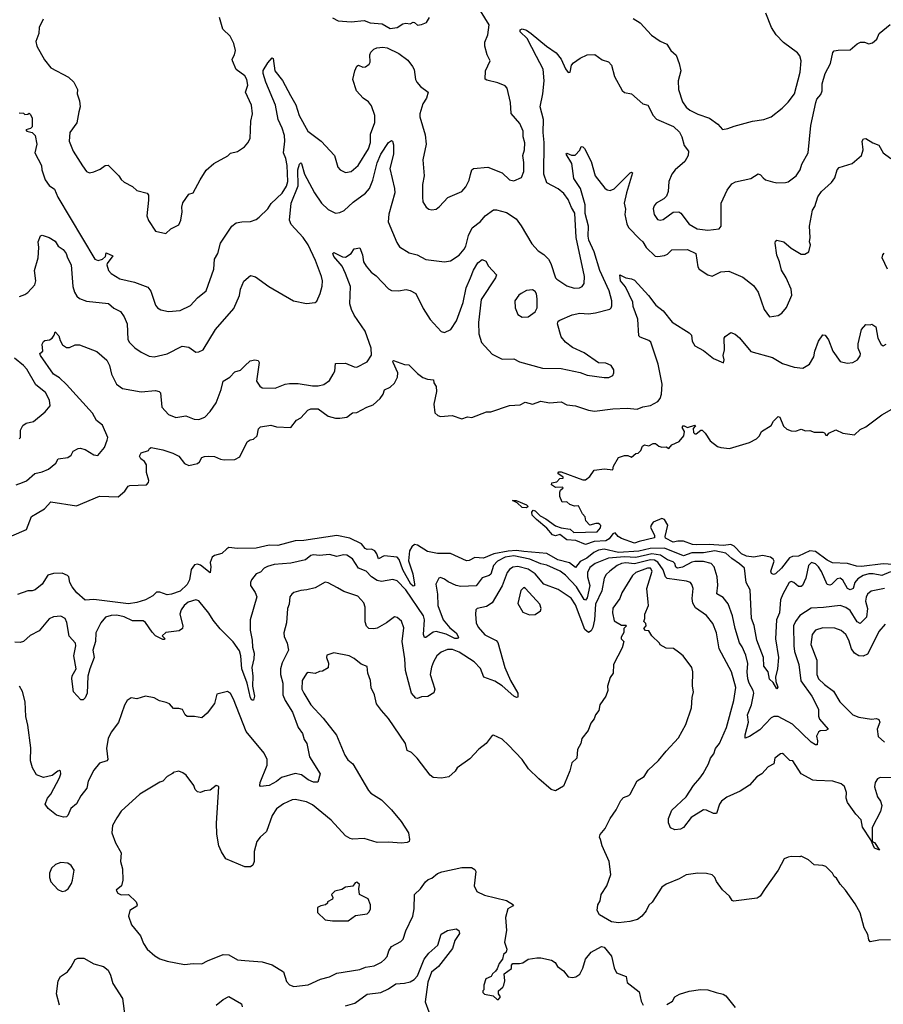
# Model space of a CAD drawing. Extents: x 1603745 to 1745082, y 385868 to 533966.
# Tile 82 of 256: x 1662089 to 1668096, y 399332 to 406180. Entities that reach past the tile are written whole.
import ezdxf

# ---------------------------------------------------------------- set-up
doc = ezdxf.new("R2010")
doc.units = 0

msp = doc.modelspace()

# ---------------------------------------------------------------- linework, layer by layer
at = {"layer": '0CON20XD'}
for points in [[(1662085, 405532.5), (1662115, 405530), (1662125, 405520), (1662147, 405523), (1662155, 405530), (1662165, 405520), (1662175.7, 405495.7), (1662175.5, 405435), (1662165, 405422.5), (1662132.5, 405415), (1662140, 405405), (1662175, 405396.7), (1662197.7, 405375), (1662207.4, 405315), (1662194.2, 405255), (1662240, 405165), (1662242.2, 405135), (1662265.4, 405065.4), (1662295, 405027.5), (1662330.6, 405000.6), (1662354.7, 404945), (1662611.2, 404515), (1662635, 404506.5), (1662665.6, 404514.4), (1662685.9, 404534.1), (1662691.7, 404558.3), (1662736.9, 404536.9), (1662696.7, 404485), (1662695.6, 404475), (1662707.5, 404435), (1662725, 404414), (1662785, 404378.6), (1662886.7, 404355), (1662979.8, 404319.8), (1663001.7, 404291.7), (1663034, 404195), (1663047.3, 404177.3), (1663071.9, 404161.9), (1663125, 404151.4), (1663205, 404157.1), (1663277.9, 404192.1), (1663326, 404245), (1663386, 404295), (1663440, 404445), (1663443.3, 404515), (1663467.1, 404555), (1663486.9, 404625), (1663565.7, 404745), (1663595, 404767.8), (1663634.5, 404774.5), (1663695, 404775.7), (1663735, 404790.8), (1663755, 404805.8), (1663815, 404865.6), (1663837.8, 404902.2), (1663915, 404974.4), (1663945, 405022.2), (1663954.3, 405055), (1663950.5, 405165), (1663940.3, 405215), (1663923.1, 405255), (1663934.2, 405335), (1663931.9, 405375), (1663915.6, 405425), (1663886.4, 405485), (1663867.5, 405585), (1663800.4, 405745), (1663782.6, 405805), (1663783.4, 405826.6), (1663815, 405879.1), (1663845, 405915.6), (1663851.2, 405911.2), (1663864.2, 405825), (1663917.8, 405757.8), (1663973.5, 405653.5), (1664008.8, 405588.8), (1664032.5, 405515), (1664093.6, 405405), (1664185, 405335.6), (1664278.8, 405235), (1664303.1, 405155), (1664318.6, 405135), (1664355, 405118.5), (1664395, 405123.3), (1664443.1, 405165), (1664515, 405281.4), (1664528.5, 405325), (1664529.3, 405385), (1664558.7, 405465), (1664560.4, 405515), (1664535, 405582), (1664515, 405609.2), (1664478.8, 405635), (1664432, 405685), (1664406, 405765), (1664419.2, 405825), (1664435, 405856.2), (1664445, 405864), (1664475, 405850), (1664495, 405852.9), (1664519.5, 405870.5), (1664525.9, 405885), (1664525.4, 405935), (1664531.5, 405955), (1664552.2, 405975), (1664574.3, 405985), (1664615, 405989.8), (1664645.5, 405985.5), (1664726.7, 405945), (1664788.5, 405898.5), (1664822, 405855), (1664832.7, 405832.7), (1664842.9, 405765), (1664852.5, 405745), (1664876, 405715), (1664930, 405675), (1664918.6, 405635), (1664892.9, 405595), (1664872.9, 405525), (1664872.9, 405505), (1664908.3, 405378.3), (1664916.9, 405315), (1664893.1, 405205), (1664902.5, 405095), (1664891.9, 405035), (1664890, 404945), (1664894.2, 404914.2), (1664916.1, 404876.1), (1664935, 404862.5), (1664955, 404857.5), (1664985, 404863.3), (1665009.5, 404880.5), (1665066.8, 404943.2), (1665163.6, 404986.4), (1665191.2, 405018.8), (1665216, 405064), (1665225.5, 405104.5), (1665234.2, 405135), (1665245, 405144.2), (1665345, 405154.4), (1665445, 405114.2), (1665495, 405066), (1665525, 405058.8), (1665578.3, 405081.7), (1665595.5, 405125), (1665596.4, 405186.4), (1665588.9, 405235), (1665600.9, 405275), (1665603.4, 405323.4), (1665591.5, 405365), (1665591.5, 405405), (1665567.3, 405457.3), (1665507, 405527), (1665503.2, 405603.2), (1665478.6, 405705), (1665465, 405720), (1665415, 405741.4), (1665338.6, 405758.6), (1665327.5, 405767.5), (1665329.4, 405825), (1665362, 405895), (1665340, 405935), (1665324.3, 405995.7), (1665324.3, 406025), (1665345.4, 406074.6), (1665354.4, 406145), (1665295, 406242.2)], [(1662252, 406185), (1662225.8, 406125), (1662222, 406085), (1662202.3, 406027.7), (1662207.5, 405995), (1662262, 405902), (1662306.1, 405846.1), (1662429.7, 405779.7), (1662466.7, 405745), (1662492.5, 405695), (1662490, 405665), (1662506.2, 405615), (1662510, 405575), (1662501.7, 405538.3), (1662487.6, 405462.4), (1662438.8, 405395), (1662434.2, 405335.8), (1662462.2, 405265), (1662525, 405163.1), (1662555, 405125.4), (1662575, 405114.7), (1662605, 405121.4), (1662648.8, 405141.2), (1662684.4, 405165.6), (1662705, 405168.7), (1662779.5, 405095), (1662795, 405068), (1662815, 405050), (1662875, 405021.2), (1662905, 404992.9), (1662975, 404973.3), (1662985, 404960), (1662985.8, 404925.8), (1662972.5, 404815), (1662985, 404783.3), (1663035, 404708.8), (1663105, 404692.5), (1663140, 404725), (1663195, 404753.3), (1663211.2, 404785), (1663220, 404845), (1663216.1, 404876.1), (1663224.3, 404905.7), (1663265, 404967.5), (1663296.7, 404975), (1663345, 405067.5)], [(1663345, 405067.5), (1663386.1, 405133.9), (1663439.5, 405180.5), (1663536.1, 405233.9), (1663555, 405252.5), (1663605, 405263.3), (1663653, 405297), (1663676.4, 405323.6), (1663692.5, 405355), (1663698, 405475), (1663707.5, 405525), (1663702, 405585), (1663660, 405675), (1663676.9, 405725), (1663670, 405765), (1663655, 405790), (1663595, 405833.8), (1663570, 405895), (1663568, 405905), (1663584, 405935), (1663589.2, 405965), (1663579.2, 406015), (1663552.5, 406065), (1663501.2, 406115), (1663480, 406195)], [(1664265, 406194.3), (1664305, 406173.1), (1664395, 406165.7), (1664484.4, 406174.4), (1664527.9, 406157.9), (1664610.7, 406150.7), (1664665, 406118.6), (1664715, 406125.7), (1664755, 406150.8), (1664775, 406155.7), (1664805, 406152.5), (1664825, 406162), (1664835, 406160), (1664855, 406141.2), (1664883.9, 406146.1), (1664919.3, 406160.7), (1664940, 406195)], [(1666355, 406188.5), (1666405, 406158.1), (1666482.6, 406072.6), (1666545, 406031.4), (1666590.9, 406010.9), (1666617.5, 405965), (1666654.4, 405934.4), (1666677.1, 405875), (1666686.5, 405825), (1666669.5, 405755), (1666671.8, 405695), (1666699.8, 405609.8), (1666725, 405572.9), (1666750.9, 405550.9), (1666805, 405522.5), (1666886.7, 405495), (1666943.9, 405453.9), (1666977, 405417), (1667015, 405422.5), (1667059.6, 405440.4), (1667185, 405474.5), (1667265, 405485.7), (1667315, 405504.3), (1667392.5, 405565), (1667433.9, 405606.1), (1667477.5, 405665), (1667517.9, 405815), (1667524.6, 405895), (1667515, 405929.2), (1667499.9, 405949.9), (1667402.3, 406022.3), (1667350, 406075), (1667319.2, 406125), (1667279.4, 406225)], [(1665982.5, 404315), (1666001.2, 404325), (1666014.2, 404345), (1666018.5, 404395), (1665958.8, 404665), (1665951.2, 404835), (1665927.1, 404875), (1665905, 404929.4), (1665875, 404970.5), (1665835, 405004.5), (1665755.7, 405045), (1665734.7, 405104.7), (1665737.1, 405325), (1665729.2, 405395), (1665733.4, 405485), (1665708.5, 405575), (1665728.2, 405665), (1665738.2, 405755), (1665730, 405835), (1665683.8, 405925), (1665618.9, 406048.9), (1665571.2, 406095), (1665571.2, 406108.8), (1665583.9, 406116.1), (1665615, 406106.4), (1665647.5, 406085), (1665752.2, 405995), (1665820.3, 405950.3), (1665856, 405905), (1665885, 405837.5), (1665905, 405812.5), (1665917.5, 405815), (1665927.5, 405865), (1665940.7, 405879.3), (1665986.4, 405913.6), (1666035, 405936.7), (1666088.8, 405938.8), (1666140.3, 405900.3), (1666185, 405888), (1666206, 405865), (1666226, 405785), (1666278.8, 405688.8), (1666295, 405673.3), (1666343.6, 405663.6), (1666422.5, 405595), (1666457.5, 405585), (1666495.6, 405515), (1666519.1, 405489.1), (1666637.3, 405437.3), (1666679.1, 405399.1), (1666695, 405366.2), (1666711.8, 405305), (1666740, 405265), (1666737.5, 405235), (1666715.8, 405195), (1666648, 405135), (1666624.3, 405105.7), (1666604, 405055), (1666598.8, 404985), (1666587.3, 404952.7), (1666570, 404935), (1666515.5, 404904.5), (1666501.4, 404885), (1666495.7, 404864.3), (1666501.1, 404825), (1666525, 404790), (1666545, 404785.6), (1666565, 404790), (1666635, 404842.5), (1666673.2, 404843.2), (1666687.1, 404835), (1666745, 404758.5), (1666800.8, 404725), (1666874.5, 404715.5), (1666955, 404726.7), (1666968, 404745), (1666968.1, 404905), (1667010, 404995), (1667042.1, 405037.9), (1667067.3, 405052.7), (1667175, 405076), (1667225, 405108), (1667241.7, 405101.7), (1667260.3, 405080.3), (1667277, 405067), (1667325, 405052), (1667355, 405046.2), (1667415, 405048.8), (1667435, 405053.3), (1667490, 405095), (1667517.1, 405135), (1667530, 405175), (1667573.5, 405255), (1667592.7, 405445), (1667626.2, 405605), (1667633.5, 405626.5), (1667660.2, 405659.8), (1667670.6, 405685), (1667670.6, 405735), (1667692.5, 405805), (1667728, 405875), (1667745, 405952.5), (1667755, 405962.5), (1667782.7, 405967.3), (1667865, 405971.2), (1667915, 406012.5), (1667937, 406023), (1667965, 406023.3), (1667995, 406011.2), (1668020.5, 406019.5), (1668050, 406045), (1668066.1, 406083.9), (1668142.7, 406147.3)], [(1662064, 402944), (1662108.2, 402961.8), (1662137.7, 402972.3), (1662195, 403024.4), (1662245, 403036.2), (1662289.2, 403055), (1662341.2, 403095), (1662357.5, 403125), (1662424.1, 403135.9), (1662447.7, 403152.3), (1662461.7, 403178.3), (1662495, 403198.8), (1662510.7, 403200.7), (1662545, 403191.2), (1662605, 403153.3), (1662631.7, 403148.3), (1662678.8, 403205), (1662698.8, 403255), (1662701.2, 403275), (1662665, 403360), (1662623, 403393), (1662595, 403443.8), (1662415, 403641.8), (1662365, 403688.5), (1662324.2, 403715), (1662232.9, 403845), (1662230.5, 403859.5), (1662250, 403875), (1662246.1, 403923.9), (1662255, 403942.5), (1662265, 403950), (1662295.9, 403954.1), (1662315, 403966.2), (1662330, 403985), (1662335, 404010), (1662361.9, 403981.9), (1662370, 403950), (1662387.9, 403917.9), (1662415, 403899.4), (1662435, 403899.4), (1662475, 403918.1), (1662505, 403918.6), (1662625, 403872), (1662695, 403811.2), (1662713.1, 403775), (1662727.8, 403715), (1662763.6, 403645), (1662805, 403615.6), (1662935, 403591.8), (1663035, 403601.9), (1663060, 403595), (1663068, 403585), (1663078.8, 403485), (1663125, 403434.2), (1663175, 403414.3), (1663245, 403424), (1663301.7, 403401.7), (1663335, 403398.6), (1663378, 403415), (1663415, 403456), (1663455.3, 403514.7), (1663491.6, 403608.4), (1663505.5, 403665), (1663551.4, 403695), (1663585, 403731.2), (1663625, 403743.3), (1663655, 403772.5), (1663692, 403808), (1663725, 403814), (1663748.8, 403808.8), (1663756, 403795), (1663736.7, 403665), (1663760.5, 403630.5), (1663775, 403620), (1663865, 403617.5), (1663935, 403646), (1663965, 403650.8), (1664025, 403650), (1664125.6, 403634.4), (1664165.6, 403634.4), (1664205, 403642.5), (1664245, 403671.2), (1664270.6, 403715), (1664280, 403735), (1664285, 403790), (1664355, 403791.2), (1664415, 403765.7), (1664434.2, 403764.2), (1664505, 403800), (1664535, 403846.7), (1664534.6, 403895), (1664492.2, 404015), (1664415.4, 404125), (1664396.2, 404165), (1664385.5, 404205), (1664389.1, 404325), (1664355, 404414.2), (1664332.6, 404465), (1664275, 404534.3), (1664266.7, 404555), (1664275, 404561.2), (1664335, 404530), (1664355, 404528.6), (1664394.2, 404555), (1664415, 404586.7), (1664455, 404593.3), (1664473.8, 404545), (1664481.1, 404495), (1664498.1, 404465), (1664532.9, 404425), (1664568.3, 404398.3), (1664655, 404308.8), (1664675, 404296.2), (1664725, 404294), (1664776.4, 404303.6), (1664805, 404297.5), (1664843.8, 404275), (1664895, 404171.2), (1664945, 404094.2), (1665021.7, 404011.7), (1665045, 404004.4), (1665088.6, 404025), (1665128, 404085), (1665174.2, 404214.2), (1665195.6, 404315), (1665224.7, 404385.3), (1665245, 404438), (1665275, 404489.2), (1665305, 404512.5), (1665331.2, 404501.2), (1665350, 404465), (1665406.4, 404406.4), (1665398, 404385), (1665299.1, 404235), (1665280.5, 404075), (1665282.5, 403995), (1665301.9, 403935), (1665375, 403854.3), (1665445, 403820), (1665525, 403820.6), (1665565, 403801.1), (1665725, 403755.5), (1665854.5, 403754.5), (1665986.6, 403726.6), (1666035, 403707.8), (1666155, 403690.6), (1666187.9, 403692.1), (1666213.6, 403706.4), (1666222.2, 403725), (1666221.1, 403745), (1666204, 403775), (1666165, 403790.6), (1666115, 403792.9), (1666015, 403863.1), (1665935, 403900.9), (1665885, 403936.4), (1665854.7, 403975), (1665830, 404065), (1665835, 404083.3), (1665845, 404090.8), (1665932.6, 404127.4), (1665985, 404139.5), (1666045, 404133.6), (1666095, 404140.5), (1666192.7, 404167.3), (1666204.2, 404175.8), (1666208.8, 404191.2), (1666208.8, 404225), (1666189.8, 404295), (1666125.2, 404435), (1666084.3, 404565), (1666046.8, 404646.8), (1666042.1, 404675), (1666045.8, 404745), (1666021.4, 404831.4), (1666022.5, 404892.5), (1665989.1, 405005), (1665944.2, 405075), (1665928.9, 405178.9), (1665890, 405245), (1665895, 405252.5), (1665928, 405238), (1665951.7, 405238.3), (1665985, 405272.5), (1665995, 405297.5), (1666005, 405296), (1666017.1, 405285), (1666062.9, 405195), (1666092.1, 405095), (1666158.7, 405008.7), (1666175, 404995.8), (1666195, 404991.1), (1666225, 405002.7), (1666335, 405114.2), (1666345, 405120.8), (1666352, 405115), (1666308.9, 404975), (1666294.4, 404905), (1666302.7, 404862.7), (1666299.2, 404825), (1666310.9, 404760.9), (1666322.5, 404735), (1666403.1, 404653.1), (1666422.9, 404635), (1666445.4, 404595.4), (1666510, 404535), (1666527.9, 404532.1), (1666575, 404540.8), (1666595, 404550), (1666625, 404579.2), (1666735, 404582.9), (1666792, 404555), (1666805, 404461.2), (1666816, 404445), (1666875, 404405.6), (1666905, 404396.9), (1666965, 404427.1), (1667021.7, 404431.7), (1667118.3, 404388.3), (1667192.1, 404332.1), (1667226.2, 404285), (1667266.2, 404165), (1667305, 404113.3), (1667365, 404122.9), (1667390.7, 404139.3), (1667422.4, 404177.6), (1667459.2, 404265), (1667454, 404305), (1667419.4, 404385), (1667388, 404438), (1667374.4, 404495), (1667355, 404543.3), (1667343.3, 404625), (1667345, 404640), (1667355, 404647.5), (1667405, 404636.2), (1667455, 404591.9), (1667525, 404549.2), (1667550.5, 404549.5), (1667576.7, 404565), (1667588.8, 404615), (1667582, 404635), (1667588, 404665), (1667582, 404745), (1667604.2, 404855), (1667619.7, 404880.3), (1667640.9, 404949.1), (1667665, 404986), (1667735, 405048.8), (1667759.1, 405080.9), (1667776, 405135), (1667787.9, 405152.1), (1667880, 405180), (1667943.4, 405236.6), (1667955.6, 405274.4), (1667948.6, 405335), (1667957.3, 405352.7), (1667975, 405354.2), (1668023.1, 405323.1), (1668065, 405308.6), (1668095, 405254), (1668148, 405215)], [(1662088.6, 404255), (1662125, 404268.1), (1662146.9, 404283.1), (1662195.6, 404335), (1662200.9, 404365), (1662193.4, 404435), (1662218.2, 404525), (1662222.9, 404595), (1662218.2, 404635), (1662233, 404677), (1662245, 404682.5), (1662294.3, 404664.3), (1662335, 404640), (1662358, 404605), (1662391.7, 404581.7), (1662413.3, 404555), (1662421.2, 404525), (1662447.1, 404475), (1662458.2, 404325), (1662469.5, 404285), (1662487.1, 404257.1), (1662505, 404240.8), (1662555, 404222), (1662706.4, 404206.4), (1662745, 404174.2), (1662790.3, 404150.3), (1662815, 404113.8), (1662837.3, 404065), (1662842.2, 403955), (1662852.9, 403935), (1662889.1, 403899.1), (1662935, 403868.1), (1662990.7, 403840.7), (1663025, 403835.6), (1663115, 403856.8), (1663219.4, 403910.6), (1663265, 403902.5), (1663315, 403868), (1663335, 403870), (1663365, 403884), (1663450.6, 404025), (1663578.5, 404171.5), (1663619.1, 404260.9), (1663624.5, 404305), (1663648.3, 404361.7), (1663695, 404400.8), (1663729.3, 404390.7), (1663821.4, 404325), (1663994.6, 404224.6), (1664084.2, 404205.8), (1664145, 404214), (1664155, 404223.3), (1664178.6, 404275), (1664192.1, 404327.9), (1664194.4, 404365), (1664187.5, 404395), (1664147.7, 404505), (1664095, 404614.4), (1664060.4, 404665), (1663977.3, 404755), (1663966.2, 404785), (1663978.5, 404905), (1664027, 405025), (1664024.8, 405135), (1664035, 405175.8), (1664045, 405183.8), (1664048.9, 405178.9), (1664069.1, 405105), (1664121.3, 405011.3), (1664139.2, 404975), (1664188.2, 404905), (1664235, 404859.5), (1664285, 404835.6), (1664315, 404839.4), (1664345, 404853.1), (1664408.1, 404911.9), (1664495, 404973.8), (1664523.3, 405005), (1664545.7, 405064.3), (1664576.7, 405185), (1664601.8, 405245), (1664655, 405325.6), (1664675, 405339.2), (1664683.3, 405335), (1664689.3, 405309.3), (1664689.1, 405245), (1664664.7, 405144.7), (1664697.2, 405007.2), (1664697.3, 404975), (1664656.6, 404826.6), (1664652.5, 404775), (1664711.3, 404631.3), (1664730.5, 404600.5), (1664798.3, 404558.3), (1664853.7, 404543.7), (1664915, 404511.9), (1665045, 404495.7), (1665085, 404501.9), (1665145, 404543.1), (1665180.6, 404585), (1665193.1, 404605), (1665211.7, 404678.3), (1665236.8, 404733.2), (1665295, 404776.7), (1665326.7, 404815), (1665385, 404858), (1665405, 404858.6), (1665475, 404839.4), (1665541.9, 404795), (1665577.6, 404747.6), (1665651.7, 404621.7), (1665695, 404573.3), (1665735, 404548.1), (1665766.7, 404515), (1665784.4, 404485), (1665815.6, 404385.6), (1665824.5, 404374.5), (1665895, 404329.5), (1665945, 404312.7), (1665982.5, 404315)], [(1668124.5, 404445), (1668088.6, 404525), (1668092, 404545), (1668102.7, 404557.3)], [(1662035, 402590), (1662135.6, 402634.4), (1662172, 402725), (1662211.4, 402748.6), (1662262.4, 402777.6), (1662305, 402827.5), (1662485, 402798.6), (1662645, 402866.4), (1662775, 402861.5), (1662819.8, 402900.2), (1662844.6, 402935.4), (1662855, 402941.1), (1662971.2, 402945), (1662985, 402961.2), (1662988.1, 402975), (1662970.9, 403030.8), (1662971.5, 403085), (1662957.9, 403107.9), (1662931.2, 403125), (1662923.3, 403145), (1662933.3, 403166.7), (1662985, 403183.8), (1662991.7, 403198.3), (1663004.2, 403205.8), (1663085, 403188.8), (1663155, 403165.8), (1663195, 403143.8), (1663235, 403094), (1663265, 403080), (1663325, 403093.8), (1663338.8, 403105), (1663355.8, 403134.2), (1663375, 403141.4), (1663405, 403145.6), (1663445, 403141.4), (1663485, 403122.5), (1663511.7, 403118.3), (1663585, 403121.2), (1663619.5, 403140.5), (1663672.5, 403245), (1663692.3, 403257.7), (1663715, 403262), (1663742, 403285), (1663750.8, 403335), (1663765, 403349.2), (1663835, 403361.2), (1663875, 403349.2), (1663975, 403343.8), (1664014, 403395), (1664045, 403412), (1664094.2, 403465), (1664115, 403473.5), (1664165, 403472.9), (1664235, 403422.2), (1664285, 403407.8), (1664315, 403408.1), (1664364.4, 403415.6), (1664404.4, 403445.6), (1664435, 403448.6), (1664503.7, 403486.3), (1664547.4, 403502.6), (1664595.5, 403544.5), (1664616.2, 403575), (1664626.7, 403605), (1664665, 403623.8), (1664697.1, 403652.9), (1664716, 403695), (1664720, 403725), (1664685.7, 403795), (1664684.4, 403805.6), (1664690, 403810), (1664765, 403782.5), (1664795, 403780), (1664855, 403720), (1664892.3, 403692.3), (1664925, 403680), (1664967.5, 403675), (1664970, 403655), (1664985, 403630), (1664987.5, 403595), (1664970.6, 403505), (1664976.7, 403446.7), (1664996.4, 403426.4), (1665015, 403420), (1665097, 403427), (1665165, 403404.2), (1665205, 403418.8), (1665235, 403412.5), (1665335, 403453.3), (1665365, 403453.3), (1665495, 403497.5), (1665569.3, 403500.7), (1665605, 403520), (1665655, 403506.7), (1665715, 403527.5), (1665775, 403514.4), (1665855, 403521.9), (1665895, 403500.8), (1665955, 403495.6), (1666045, 403464.6), (1666087.7, 403457.7), (1666215, 403474.5), (1666315, 403478.6), (1666385, 403471.9), (1666422.9, 403487.1), (1666476, 403496), (1666527.8, 403525), (1666545, 403545.7), (1666552.8, 403575), (1666558.6, 403645), (1666529.7, 403785), (1666477.8, 403937.8), (1666465, 403950), (1666405, 403972.1), (1666395, 403982), (1666387.8, 404097.8), (1666356.9, 404185), (1666354.4, 404215), (1666302.2, 404322.2), (1666268.1, 404365), (1666264.1, 404405.9), (1666305, 404384.2), (1666345, 404378.9), (1666365, 404369.5), (1666462.3, 404262.3), (1666513.5, 404195), (1666565, 404155.7), (1666626.4, 404076.4), (1666745, 404001.2), (1666761.2, 403985), (1666766.2, 403945), (1666785, 403911.2), (1666845, 403880), (1666914.2, 403824.2), (1666985, 403792.5), (1666990, 403815), (1666981.2, 403845), (1666990.8, 403885), (1666988.8, 403965), (1666995, 403976.7), (1667035, 404004), (1667065, 403991.9), (1667095, 403968.2), (1667175, 403873.2), (1667325, 403831.8), (1667395, 403788.9), (1667475, 403763.3), (1667535, 403756), (1667582, 403785), (1667612.9, 403835), (1667619.4, 403875), (1667646, 403945), (1667675, 403988.8), (1667691.2, 403985), (1667715, 403953.3), (1667744.2, 403875), (1667795, 403803.3), (1667845, 403792), (1667885, 403796), (1667916.3, 403813.7), (1667935, 403843.3), (1667936.8, 403856.8), (1667921.4, 403895), (1667920.8, 403925), (1667943.8, 404025), (1667975, 404060), (1668005, 404057.5), (1668015, 404062.5), (1668043.3, 404045), (1668058.8, 403965), (1668081.2, 403921.2), (1668095, 403912.5), (1668115, 403922.5)], [(1665585, 404112), (1665625, 404114.2), (1665675, 404147.5), (1665687.9, 404175), (1665689.3, 404239.3), (1665682.7, 404272.7), (1665675, 404290), (1665655, 404302), (1665615, 404295.6), (1665576.2, 404275), (1665562, 404265), (1665534.2, 404225), (1665534.3, 404175), (1665555, 404128.8), (1665585, 404112)], [(1662085, 403264.2), (1662093.8, 403275), (1662095.8, 403325), (1662111.7, 403358.3), (1662135, 403374.3), (1662185, 403386.5), (1662266.9, 403453.1), (1662300.8, 403495), (1662295.6, 403535), (1662268, 403588), (1662200.4, 403640.4), (1662139.5, 403749.5), (1662115.8, 403775), (1662053.8, 403825)], [(1668235, 402387.5), (1668094.5, 402395.5), (1667945, 402376.2), (1667909.4, 402379.4), (1667847.3, 402397.3), (1667743.6, 402403.6), (1667705, 402422), (1667625, 402480.4), (1667585, 402485.2), (1667505, 402450), (1667464.1, 402445.9), (1667442.6, 402437.4), (1667388.4, 402365), (1667345, 402325.6), (1667331.1, 402321.1), (1667318.9, 402328.9), (1667313.8, 402345), (1667336.2, 402415), (1667329, 402429), (1667311.9, 402441.9), (1667255, 402453.5), (1667195, 402442), (1667145, 402448.8), (1667110, 402465), (1667059.5, 402519.5), (1667035, 402530.9), (1666985, 402524.3), (1666885, 402531.1), (1666795, 402526.7), (1666769.9, 402529.9), (1666705, 402553.5), (1666666.2, 402553.8), (1666635, 402546.4), (1666580.8, 402575), (1666578.1, 402585), (1666596.2, 402665), (1666575, 402704.2), (1666555, 402711.9), (1666495, 402684.3), (1666480.6, 402665), (1666477.3, 402647.3), (1666503.3, 402595), (1666503.3, 402576.7), (1666397.9, 402552.1), (1666365, 402538.9), (1666275, 402570.8), (1666252, 402585), (1666230.7, 402610.7), (1666215, 402603.3), (1666190.2, 402569.8), (1666165, 402555.5), (1666085, 402550.5), (1666025, 402531.1), (1665956.9, 402556.9), (1665895, 402562.9), (1665845, 402600), (1665815, 402590.8), (1665795, 402597.5), (1665755, 402644.2), (1665682.9, 402702.9), (1665654.1, 402734.1), (1665650.4, 402755), (1665661.5, 402768.5), (1665675.3, 402765.3), (1665708.5, 402728.5), (1665749.7, 402709.7), (1665815, 402660.6), (1665855, 402646), (1665916.8, 402636.8), (1665944.4, 402614.4), (1666105, 402618.5), (1666130, 402645), (1666131.7, 402661.7), (1666125, 402668.8), (1666115, 402676.2), (1666096.1, 402676.1), (1666053.9, 402663.9), (1666027.5, 402695), (1666021.7, 402721.7), (1666003.8, 402743.8), (1665975, 402800), (1665947, 402797), (1665915, 402807.5), (1665895, 402826.2), (1665862.5, 402825), (1665846.7, 402865), (1665847, 402893), (1665851.7, 402908.3), (1665870, 402925), (1665865, 402930), (1665815, 402927.5), (1665787.5, 402945), (1665791.2, 402958.8), (1665825, 402966.7), (1665845, 402990), (1665868.3, 402991.7), (1665868.3, 402998.3), (1665833, 403023), (1665840, 403035), (1665855, 403036.2), (1666005, 402980), (1666025, 402978.8), (1666055, 403003.3), (1666083.8, 403046.2), (1666157.3, 403057.3), (1666215, 403050), (1666220, 403075), (1666253.8, 403136.2), (1666295, 403148.8), (1666318.3, 403148.3), (1666345, 403137.5), (1666375, 403162.5), (1666390, 403165), (1666410, 403185), (1666420, 403215), (1666435, 403222.5), (1666465, 403217.5), (1666495, 403232.5), (1666511.7, 403231.7), (1666535, 403213.3), (1666555, 403207.5), (1666585, 403210), (1666605, 403197.5), (1666625, 403222.5), (1666675, 403247.5), (1666707.5, 403285), (1666713.3, 403315), (1666696, 403345), (1666705, 403358.6), (1666735, 403344.3), (1666785, 403360), (1666790, 403355), (1666773.6, 403336.4), (1666775, 403310), (1666785, 403298.8), (1666795, 403298.8), (1666826, 403326), (1666835, 403325.8), (1666858, 403305), (1666891.4, 403251.4), (1666942.8, 403212.8), (1666965, 403204.6), (1667025, 403198.8), (1667165, 403238.6), (1667213.3, 403265), (1667233.8, 403285), (1667247.5, 403315), (1667315, 403358), (1667332.6, 403387.4), (1667365, 403420), (1667375.9, 403415.9), (1667402.2, 403352.2), (1667425, 403333.3), (1667455, 403320.6), (1667485, 403319.2), (1667525, 403331.2), (1667555, 403320), (1667585, 403323.3), (1667615, 403311.2), (1667675, 403312.5), (1667686.7, 403306.7), (1667695, 403290), (1667705, 403287.5), (1667716.7, 403303.3), (1667765, 403326.7), (1667815, 403303.3), (1667895, 403293.8), (1667935, 403330), (1667975, 403347.5), (1668085, 403432.9), (1668155, 403472)], [(1665615, 402784), (1665585, 402787.9), (1665548.9, 402818.9), (1665517.5, 402835), (1665542.5, 402835), (1665615.3, 402805.3), (1665625.6, 402795), (1665615, 402784)], [(1667473.3, 402265), (1667455, 402272), (1667441.2, 402265), (1667396.2, 402183.8), (1667380.7, 402145), (1667374.7, 402055), (1667352.5, 402005), (1667345.9, 401875), (1667366.1, 401745), (1667359.1, 401665), (1667346.7, 401606.7), (1667347.5, 401577.5), (1667362.5, 401537.5), (1667355, 401526), (1667330, 401570), (1667303.9, 401593.9), (1667294.2, 401645), (1667265, 401683.3), (1667262.5, 401745), (1667215.2, 401865), (1667197.3, 401967.3), (1667178.2, 402015), (1667169.3, 402215), (1667142.7, 402265), (1667131.1, 402365), (1667096.5, 402396.5), (1667041.7, 402431.7), (1667000.8, 402470.8), (1666925, 402485.3), (1666845, 402472.6), (1666765, 402472.5), (1666705, 402451.3), (1666575, 402505.7), (1666475, 402501.6), (1666395, 402484.3), (1666255, 402474.1), (1666155, 402497), (1666115, 402489.7), (1666083.5, 402475), (1666033.9, 402435), (1665988.6, 402411.3), (1665955, 402370.9), (1665913.7, 402403.7), (1665832.6, 402422.6), (1665755, 402467.3), (1665595, 402480.4), (1665545, 402487.3), (1665485.7, 402484.3), (1665386.2, 402465), (1665315, 402434.2), (1665255, 402439.2), (1665215, 402418.1), (1665196.5, 402416.5), (1665085, 402466.7), (1664995, 402467.6), (1664925, 402482.4), (1664855, 402525.3), (1664835, 402530), (1664817.2, 402515), (1664800.3, 402485), (1664793.8, 402416.2), (1664822.7, 402325), (1664835.6, 402255), (1664835, 402242.9), (1664825, 402239.3), (1664810, 402255), (1664754.7, 402354.7), (1664728.6, 402425), (1664715, 402442.8), (1664625, 402452.2), (1664585, 402430.5), (1664573.9, 402465), (1664560, 402485), (1664535, 402498.5), (1664505, 402494.3), (1664493.2, 402503.2), (1664466.6, 402535), (1664385, 402573.5), (1664295, 402591.6), (1664065, 402556.8), (1664005, 402555.8), (1663885, 402522.5), (1663825, 402526.6), (1663735, 402505.7), (1663605, 402502.9), (1663545, 402508.9), (1663528.9, 402501.1), (1663495, 402466.7), (1663445, 402452.5), (1663428.3, 402441.7), (1663414.4, 402405), (1663419.1, 402375), (1663415, 402332), (1663346.4, 402386.4), (1663325, 402394.2), (1663305, 402388.9), (1663283, 402357), (1663270.5, 402285), (1663255, 402251.6), (1663205, 402204.7), (1663145, 402184.6), (1663115, 402180), (1663065, 402198), (1663040.8, 402199.2), (1663015, 402173.3), (1662963.3, 402145), (1662905, 402126.7), (1662845, 402118.5), (1662605, 402146.7), (1662545, 402142.5), (1662486.2, 402195), (1662455, 402235.7), (1662438.5, 402265), (1662431.5, 402305), (1662421.9, 402315), (1662385, 402329.7), (1662325, 402329.2), (1662284.3, 402315.7), (1662245.6, 402255), (1662195.8, 402214.2), (1662175, 402207.3), (1662145, 402208.5), (1662075, 402183.3)], [(1668104.6, 402224.6), (1668011.4, 402205), (1667986.7, 402185), (1667976, 402164), (1667972.8, 402135), (1667986.4, 402085), (1667978.7, 402025), (1667935, 401980), (1667915, 401993.3), (1667865, 402071.3), (1667835, 402091.8), (1667795, 402106.9), (1667679.1, 402090.9), (1667595, 402086.7), (1667515, 402035.4), (1667484.3, 401995), (1667472.3, 401965), (1667472.7, 401825), (1667479.2, 401785), (1667507.8, 401695), (1667521.7, 401581.7), (1667598.9, 401475), (1667645.6, 401385.6), (1667645.6, 401335), (1667652.2, 401315), (1667712, 401245), (1667695, 401235.6), (1667655.8, 401234.2), (1667644.4, 401225.6), (1667632.1, 401197.9), (1667637.9, 401165), (1667635, 401136.7), (1667625, 401135.8), (1667595, 401156.4), (1667465, 401281.1), (1667365, 401332.7), (1667335, 401333.1), (1667315, 401325.6), (1667238.1, 401241.9), (1667165, 401194.6), (1667135, 401182.5), (1667135.6, 401205.6), (1667157.8, 401295), (1667150.4, 401345), (1667179.4, 401415), (1667194.8, 401495), (1667191.1, 401515), (1667163.5, 401565), (1667154.4, 401595), (1667148.9, 401645), (1667153.2, 401703.2), (1667140.8, 401760.8), (1667115, 401819.2), (1667096.1, 401846.1), (1667065.4, 401945), (1667046.9, 402035), (1667016.6, 402116.6), (1666982.4, 402162.4), (1666937.2, 402187.2), (1666943.8, 402246.2), (1666939.6, 402305), (1666920, 402375), (1666898.7, 402398.7), (1666845, 402412.4), (1666785, 402411.9), (1666765, 402407.1), (1666698.2, 402371.8), (1666664.8, 402364.8), (1666652.7, 402372.7), (1666645, 402397.8), (1666635, 402408.4), (1666595, 402424.3), (1666545.9, 402455.9), (1666485, 402464.9), (1666375, 402439.2), (1666295, 402443.3), (1666184, 402436), (1666092.6, 402397.4), (1666055, 402369.2), (1666038.8, 402335), (1666038.6, 402305), (1666055.2, 402244.8), (1666035, 402158.6), (1666025, 402143.8), (1666015, 402147.3), (1665962.7, 402235), (1665885, 402317.7), (1665849.5, 402345), (1665755, 402387.2), (1665715, 402395.9), (1665637.6, 402427.6), (1665525, 402451), (1665465, 402440.9), (1665412.2, 402415), (1665385.8, 402384.2), (1665365, 402323.6), (1665355, 402314.7), (1665305, 402297.8), (1665265, 402241.5), (1665157.8, 402237.8), (1665125, 402245.6), (1665070.5, 402270.5), (1665045, 402290), (1665015, 402300), (1665005, 402296.7), (1664984, 402255), (1664994.3, 402184.3), (1664997.5, 402105), (1665035.3, 402005), (1665080.4, 401950.4), (1665125, 401914.6), (1665142.2, 401885), (1665133.8, 401876.2), (1665115, 401876.2), (1665055, 401907.6), (1664985, 401924.8), (1664965, 401919.5), (1664915, 401884.4), (1664905, 401884), (1664897.9, 401905), (1664904.7, 402005), (1664898.6, 402035), (1664773.9, 402213.9), (1664715, 402276.5), (1664685, 402286.9), (1664605, 402273.3), (1664575, 402279.5), (1664535.4, 402305.4), (1664498.8, 402345), (1664445, 402365.6), (1664405, 402431.1), (1664365.3, 402455.3), (1664342.4, 402457.6), (1664295, 402446.2), (1664245, 402461.2), (1664174.7, 402454.7), (1664132.3, 402457.7), (1664115, 402452.5), (1664076.9, 402423.1), (1663975, 402399.6), (1663858.4, 402391.6), (1663813.3, 402376.7), (1663790, 402365), (1663765, 402338.6), (1663734.5, 402325.5), (1663701.4, 402285), (1663694.4, 402265), (1663695.7, 402245), (1663726.3, 402196.3), (1663738.1, 402165), (1663692, 402005), (1663693.1, 401935), (1663706.7, 401865), (1663708.5, 401815), (1663719.1, 401775), (1663718.5, 401735), (1663703.6, 401675), (1663710.4, 401615), (1663707.7, 401545), (1663721.9, 401475), (1663715, 401446.7), (1663705, 401448), (1663695, 401463.8), (1663670.4, 401565), (1663635, 401664.2), (1663627.6, 401755), (1663618.4, 401791.6), (1663575, 401853.3), (1663484.2, 401944.2), (1663433.8, 402003.8), (1663405, 402051.8), (1663335, 402138.6), (1663315, 402145.8), (1663260.5, 402129.5), (1663234, 402106), (1663213.1, 402075), (1663202.9, 402045), (1663223.8, 401965), (1663222.5, 401945), (1663199.2, 401930.8), (1663105, 401918.8), (1663081.2, 401895), (1663100, 401875), (1663095, 401870), (1663085, 401869.2), (1663035, 401894.4), (1663009.8, 401919.7), (1662965, 401986.7), (1662948.8, 401998.8), (1662875, 402000), (1662815, 402026.2), (1662765, 402038.2), (1662725, 402037.3), (1662686, 402025), (1662654.7, 401985.3), (1662620, 401915), (1662615.6, 401855), (1662597.5, 401795), (1662606.9, 401745), (1662578.1, 401665), (1662562.9, 401615), (1662558.9, 401495), (1662545, 401463.8), (1662531.2, 401448.8), (1662515, 401449.2), (1662463.5, 401505), (1662451.9, 401595), (1662455, 401616.7), (1662482.5, 401665), (1662465.8, 401755), (1662479.2, 401825), (1662477.5, 401845), (1662433.3, 401893.3), (1662416.7, 401986.7), (1662405.6, 402015.6), (1662375, 402032), (1662325, 402028), (1662295, 402013.8), (1662225, 401928.8), (1662162.4, 401897.6), (1662115, 401856.2), (1662092.5, 401847.5), (1662055, 401850.9)], [(1668165, 400908), (1668075, 400910.5), (1668055, 400900.6), (1668038.5, 400875), (1668035.6, 400845), (1668054.5, 400775), (1668075.8, 400745), (1668086, 400715), (1668076.8, 400673.2), (1668017.3, 400562.7), (1668017.5, 400475), (1668021.7, 400461.7), (1668035, 400456.7), (1668070, 400405), (1668035, 400417.5), (1668010, 400475), (1667950.6, 400565), (1667942, 400615), (1667905, 400654.3), (1667846.2, 400735), (1667837.1, 400765), (1667840.5, 400805), (1667825, 400848), (1667803.3, 400865), (1667745, 400884.3), (1667630.9, 400889.1), (1667605, 400890), (1667525.4, 400935.4), (1667467.5, 401025), (1667445, 401027.5), (1667405, 401070), (1667395, 401076.2), (1667380, 401075), (1667342.5, 401045), (1667333.3, 401005), (1667295, 400983.3), (1667250, 400935), (1667216.8, 400913.2), (1667165, 400856.7), (1667100, 400815), (1667007.6, 400772.4), (1666971.2, 400745), (1666956, 400725), (1666935, 400660), (1666915, 400660), (1666865, 400681.4), (1666845, 400684), (1666759.8, 400630.2), (1666705, 400562.5), (1666685, 400551.2), (1666645, 400546.7), (1666615, 400560), (1666601.2, 400595), (1666600.8, 400625), (1666625, 400683.3), (1666725, 400774), (1666775, 400854.2), (1666820.5, 400905), (1666841.8, 400938.2), (1666879.5, 401005), (1666894.4, 401045), (1666916.7, 401075), (1666927.7, 401112.3), (1666956.7, 401145), (1667005, 401256.2), (1667055.5, 401445), (1667070.5, 401535), (1667039.1, 401645), (1666954.1, 401804.1), (1666935, 401916.2), (1666910.6, 401980.6), (1666865, 402035.6), (1666790, 402090), (1666771.1, 402121.1), (1666766, 402154), (1666773.5, 402225), (1666765, 402252), (1666754, 402265), (1666726.7, 402275), (1666592.7, 402292.7), (1666580, 402305), (1666565.2, 402355), (1666527.7, 402407.7), (1666505, 402420.5), (1666475.7, 402424.3), (1666365.4, 402395.4), (1666305, 402402.2), (1666275, 402398.1), (1666245.4, 402385), (1666193.9, 402345), (1666168.5, 402321.5), (1666154.2, 402295), (1666138.9, 402208.9), (1666094, 402115), (1666086, 402005), (1666075, 401952.5), (1666065, 401930), (1666045, 401917.8), (1666019.5, 401939.5), (1665955, 402110), (1665925, 402156.7), (1665835, 402216.2), (1665735, 402253.6), (1665673.8, 402325), (1665625, 402359.3), (1665555, 402377.7), (1665518.6, 402371.4), (1665494.8, 402355.2), (1665478.8, 402335), (1665445, 402241.9), (1665375.4, 402125), (1665335, 402098.7), (1665272, 402085), (1665261.9, 402075), (1665258.9, 402045), (1665263.1, 401985), (1665277.1, 401955), (1665325, 401901.4), (1665402.4, 401862.4), (1665415, 401848.8), (1665463.9, 401675), (1665503.3, 401583.3), (1665554.3, 401495), (1665555, 401467.5), (1665545, 401466), (1665525, 401475.7), (1665445, 401546.2), (1665395, 401579.3), (1665317.8, 401607.8), (1665295, 401668.6), (1665250.9, 401715), (1665145, 401780.8), (1665098.9, 401798.9), (1665065, 401800.5), (1665019.8, 401780.2), (1664990, 401755), (1664967.8, 401715), (1664953, 401677), (1664944.5, 401625), (1664975.6, 401525), (1664970.6, 401499.4), (1664927, 401473), (1664885, 401471.4), (1664855, 401459.2), (1664845, 401462), (1664814.5, 401495), (1664772.8, 401652.8), (1664767.5, 401735), (1664748.9, 401855), (1664760.9, 401950.9), (1664745, 401998), (1664715, 402022.5), (1664695, 402027.1), (1664641.4, 401985), (1664575, 401948.2), (1664552.6, 401942.6), (1664516.6, 401946.6), (1664502.3, 401962.3), (1664491.7, 401991.7), (1664493.1, 402095), (1664483.1, 402125), (1664441.3, 402171.3), (1664343.8, 402203.8), (1664299.4, 402229.4), (1664235, 402263.3), (1664215, 402267.5), (1664145, 402228.6), (1664085.9, 402214.1), (1664045, 402211.2), (1663995, 402196), (1663981.2, 402185), (1663968, 402165), (1663964.4, 402115), (1663951.9, 402085), (1663945.5, 401985), (1663927.3, 401915), (1663929.3, 401889.3), (1663949.5, 401845), (1663960, 401795), (1663915, 401708), (1663903.1, 401665), (1663903.9, 401625), (1663918.4, 401565), (1663919.3, 401485), (1663935.6, 401445.6), (1663986.1, 401365), (1664025, 401256.2), (1664055.6, 401215), (1664068.8, 401175), (1664086.6, 401146.6), (1664105, 401053.3), (1664178, 400935), (1664163, 400877), (1664133.9, 400876.1), (1664095, 400892.5), (1664048.5, 400928.5), (1664005, 400936.4), (1663910.9, 400909.1), (1663875, 400880.6), (1663825, 400852.9), (1663765, 400847.5), (1663760, 400855), (1663762.5, 400875), (1663810, 400995), (1663810, 401035), (1663789.8, 401079.7), (1663665, 401229.5), (1663575.3, 401455.3), (1663555, 401493.8), (1663535, 401506.7), (1663460.8, 401489.2), (1663444, 401425), (1663392.4, 401357.6), (1663355, 401324.2), (1663305, 401334), (1663255, 401334.2), (1663240, 401345), (1663221.4, 401381.4), (1663195, 401389.2), (1663158.6, 401388.6), (1663131.3, 401421.3), (1663108, 401432), (1663062.7, 401442.7), (1663025, 401462.5), (1662963.6, 401476.4), (1662905, 401457.5), (1662865, 401462.5), (1662837.5, 401445), (1662818.3, 401411.7), (1662777.5, 401292.5), (1662725, 401223.8), (1662705, 401180), (1662693.1, 401113.1), (1662702.9, 401035), (1662695.4, 401024.6), (1662645, 401009.2), (1662605, 400960), (1662565.6, 400885), (1662556.7, 400835), (1662515, 400782.5), (1662484.3, 400725.7), (1662445.5, 400694.5), (1662423.3, 400645), (1662413.9, 400636.1), (1662393.9, 400633.9), (1662345, 400647.5), (1662287.5, 400695), (1662267.5, 400725), (1662282.5, 400765), (1662305, 400792.5), (1662365, 400907.5), (1662376, 400935), (1662373, 400953), (1662365, 400957.5), (1662355, 400952.5), (1662315, 400922.5), (1662255, 400910), (1662207, 400927), (1662177.7, 400977.7), (1662164.2, 401025), (1662165.7, 401115), (1662145.8, 401274.2), (1662132.7, 401332.7), (1662127.1, 401435), (1662108.3, 401508.3), (1662088.9, 401545)], [(1668145, 402341), (1668085, 402315.2), (1668025, 402326.5), (1667995, 402326), (1667956.4, 402315), (1667918.1, 402291.9), (1667898.7, 402265), (1667885.1, 402224.9), (1667864.3, 402214.3), (1667845.8, 402225), (1667815, 402282.5), (1667795, 402296.1), (1667775, 402291.5), (1667735, 402250.9), (1667722.8, 402247.2), (1667705, 402252.7), (1667665, 402342.9), (1667645, 402374.3), (1667624.2, 402395), (1667595.6, 402404.4), (1667575, 402384), (1667557.1, 402295), (1667534.5, 402245.5), (1667525, 402238.6), (1667505, 402238.6), (1667473.3, 402265)], [(1668145, 399780), (1668065, 399779.2), (1668005, 399767.5), (1667995, 399780), (1667987.9, 399817.9), (1667962, 399865), (1667935, 399967.5), (1667901.2, 400031.2), (1667833.3, 400125), (1667795, 400167.5), (1667769.3, 400209.3), (1667755, 400220), (1667742.5, 400245), (1667695, 400290), (1667675, 400297.5), (1667615, 400303.3), (1667575, 400337.5), (1667525, 400362.5), (1667515, 400357.5), (1667455, 400361.2), (1667435, 400356.2), (1667406.7, 400343.3), (1667365.5, 400264.5), (1667273.1, 400136.9), (1667238.9, 400085), (1667218.9, 400071.1), (1667055, 400050), (1667043.8, 400055), (1667025, 400083.3), (1666978.3, 400128.3), (1666936.2, 400186.2), (1666923.3, 400215), (1666905, 400232.5), (1666865, 400242.5), (1666805, 400243.8), (1666725, 400233.3), (1666675, 400203.8), (1666585, 400167.5), (1666555, 400146.7), (1666488.3, 400041.7), (1666465, 400022.5), (1666447.3, 399982.7), (1666415.7, 399944.3), (1666387, 399923), (1666332.5, 399907.5), (1666255, 399898.8), (1666205.8, 399905.8), (1666122.5, 399955), (1666106.7, 399985), (1666110, 400025), (1666127.3, 400052.7), (1666133.3, 400095), (1666173.3, 400155), (1666200, 400235), (1666188.8, 400325), (1666140, 400435), (1666128.1, 400478.1), (1666122.5, 400495), (1666125.8, 400514.2), (1666161.2, 400555), (1666195.9, 400624.1), (1666238.8, 400685), (1666269.5, 400750.5), (1666289.5, 400770.5), (1666325, 400783.8), (1666335, 400793.3), (1666384.4, 400885.6), (1666432.7, 400917.3), (1666460.3, 400959.7), (1666532.7, 401027.3), (1666585, 401093.3), (1666672, 401185), (1666721.7, 401278.3), (1666760.8, 401395), (1666766.2, 401465), (1666776.2, 401505), (1666768.8, 401545), (1666771.2, 401645), (1666763.3, 401675), (1666703.3, 401755), (1666671.7, 401781.7), (1666635.7, 401805.7), (1666585, 401810), (1666545, 401833.3), (1666540, 401845), (1666486.7, 401895), (1666465, 401930), (1666443, 401933), (1666430, 401945), (1666447.5, 401965), (1666445, 401980), (1666430, 401995), (1666437.5, 402015), (1666436.7, 402045), (1666463.3, 402105), (1666460.7, 402129.3), (1666451.2, 402225), (1666487.1, 402345), (1666475.7, 402365), (1666455, 402366.3), (1666375.7, 402335), (1666350.8, 402315), (1666277.1, 402195), (1666262.9, 402155), (1666215, 402086.7), (1666211.4, 402055), (1666225, 402000), (1666275, 401970), (1666305, 401970), (1666310, 401965), (1666290, 401945), (1666291.7, 401918.3), (1666272.5, 401885), (1666273, 401873), (1666290, 401855), (1666279.3, 401810.7), (1666218.8, 401695), (1666217.1, 401635), (1666196, 401604), (1666176.7, 401545), (1666180, 401515), (1666165.9, 401474.1), (1666123.3, 401415), (1666116.7, 401375), (1666093.9, 401346.1), (1666085, 401317.5), (1666061.7, 401288.3), (1666043.6, 401236.4), (1665998.3, 401181.7), (1665992.5, 401145), (1665970, 401105), (1665963.3, 401045), (1665929.3, 401010.7), (1665916.2, 400955), (1665895.7, 400904.3), (1665870.7, 400849.3), (1665815, 400816.2), (1665785.8, 400825.8), (1665699.4, 400899.4), (1665629.1, 400969.1), (1665584, 401035), (1665488.8, 401135), (1665445, 401176), (1665385, 401203.3), (1665375, 401202.5), (1665333.9, 401146.1), (1665282.3, 401107.7), (1665219.5, 401040.5), (1665133, 400977), (1665117, 400953), (1665075, 400913.8), (1665024.1, 400904.1), (1664965, 400910), (1664943.8, 400925), (1664854.2, 401044.2), (1664815, 401083.8), (1664785, 401097.5), (1664773.3, 401145), (1664655, 401320.8), (1664605.8, 401375), (1664572, 401422), (1664557.8, 401485), (1664534.2, 401534.2), (1664530, 401585), (1664511.2, 401635), (1664505, 401682.5), (1664465, 401697.5), (1664415, 401737.5), (1664380, 401755), (1664275, 401776.7), (1664225, 401760), (1664222.5, 401745), (1664236.7, 401705), (1664235, 401673.3), (1664195, 401648.8), (1664175, 401646.7), (1664145, 401632.5), (1664095, 401640), (1664085, 401633.8), (1664053.2, 401583.2), (1664050.5, 401525), (1664064.4, 401495), (1664115, 401416), (1664201.1, 401321.1), (1664293.1, 401203.1), (1664351.2, 401065), (1664371.7, 401031.7), (1664405.6, 401005), (1664515, 400818.8), (1664531.5, 400801.5), (1664605, 400754), (1664674.2, 400685), (1664743, 400603), (1664793.8, 400525), (1664800.7, 400479.3), (1664797.5, 400465), (1664785, 400457.5), (1664745, 400454), (1664655, 400460.9), (1664575, 400456.4), (1664485, 400484.5), (1664405, 400480), (1664386.7, 400485), (1664355, 400504.2), (1664255, 400613.1), (1664125, 400720.5), (1664085, 400739.6), (1664005, 400756.5), (1663985, 400754.2), (1663924.5, 400725.5), (1663875, 400692), (1663844.7, 400645.3), (1663805.3, 400534.7), (1663760.8, 400495), (1663739.2, 400465), (1663720, 400395), (1663720, 400325), (1663709.7, 400300.3), (1663695, 400287.1), (1663655, 400288.1), (1663523.8, 400345), (1663492.4, 400392.4), (1663475.4, 400435.4), (1663460.9, 400515), (1663457.6, 400592.4), (1663473.6, 400843.6), (1663470, 400850), (1663455, 400853.3), (1663415, 400822.5), (1663375, 400816.2), (1663345.9, 400804.1), (1663325, 400810), (1663308.8, 400825), (1663300, 400855), (1663247.5, 400925), (1663225, 400942.5), (1663195, 400954), (1663157.5, 400945), (1663153, 400937), (1663115, 400916.2), (1663085, 400883.8), (1663065, 400878), (1662925, 400794.2), (1662795, 400675.6), (1662765, 400630), (1662734.4, 400575), (1662729.1, 400525), (1662755.4, 400455.4), (1662795.6, 400385), (1662790, 400325), (1662803.3, 400275), (1662807.5, 400195), (1662797.5, 400155), (1662760, 400125), (1662772.5, 400105), (1662795, 400093.3), (1662845, 400096.7), (1662898.8, 400045), (1662906.7, 400025), (1662903.3, 400015), (1662855.9, 399984.1), (1662846.2, 399945), (1662867.5, 399885), (1662928.7, 399808.7), (1662950, 399755), (1662975.5, 399715.5), (1663028.3, 399668.3), (1663065, 399649.4), (1663115, 399633.1), (1663235, 399609.4), (1663295, 399615.7), (1663356.9, 399613.1), (1663395, 399635.6), (1663505, 399678.8), (1663545, 399676.7), (1663605, 399641.9), (1663655, 399636.7), (1663775, 399627.8), (1663845, 399605.7), (1663925, 399557.5), (1663945, 399490), (1663966.4, 399466.4), (1663996.4, 399456.4), (1664095, 399468.5), (1664182.4, 399507.6), (1664245, 399523.1), (1664295, 399549.5), (1664455, 399574.4), (1664495, 399590), (1664555, 399600.6), (1664604.6, 399625.4), (1664626.2, 399643.8), (1664644.3, 399665), (1664655.8, 399705), (1664675, 399734), (1664740.7, 399769.3), (1664755.6, 399785), (1664776, 399844), (1664824.4, 399945), (1664833.3, 399995), (1664836.2, 400095), (1664876.2, 400135), (1664912, 400185), (1664930.6, 400199.4), (1664955, 400210), (1664995, 400240.8), (1665025, 400252.9), (1665165, 400283.5), (1665232.6, 400282.6), (1665255, 400270.8), (1665262.5, 400255), (1665250.4, 400155), (1665267.6, 400117.6), (1665321.3, 400091.3), (1665475, 400053.9), (1665523.3, 400025), (1665517.5, 400015), (1665484.3, 399995), (1665468.8, 399935), (1665475.8, 399845), (1665462, 399765), (1665476.7, 399715), (1665472.5, 399695), (1665455, 399677.5), (1665447.5, 399645), (1665423.3, 399615), (1665410.7, 399579.3), (1665398, 399562), (1665377.5, 399545), (1665367.5, 399525), (1665331.7, 399508.3), (1665317.5, 399465), (1665317, 399433), (1665310, 399425), (1665310, 399415), (1665321.7, 399401.7), (1665381.7, 399391.7), (1665410, 399365), (1665420, 399365), (1665432.5, 399385), (1665420, 399405), (1665420, 399425), (1665449.3, 399450.7), (1665456.7, 399465), (1665462.5, 399495), (1665460, 399545), (1665509.3, 399580.7), (1665510, 399605), (1665520, 399615), (1665566.4, 399616.4)], [(1665635, 402041.2), (1665675, 402043.3), (1665711.7, 402068.3), (1665716, 402085), (1665708, 402115), (1665607.5, 402225), (1665595, 402230), (1665575, 402210), (1665555, 402120), (1665589.3, 402059.3), (1665635, 402041.2)], [(1668109.5, 401975), (1668064.4, 401925.6), (1668038.3, 401871.7), (1667985, 401768.1), (1667955, 401752.5), (1667925, 401755.4), (1667894.7, 401774.7), (1667875.4, 401805), (1667855.4, 401865), (1667834.6, 401904.6), (1667802, 401932), (1667758.8, 401948.8), (1667675, 401950.5), (1667624.7, 401935.3), (1667600.9, 401905), (1667591.3, 401835), (1667633.9, 401725), (1667633.1, 401625), (1667646.1, 401595), (1667686, 401556), (1667749.9, 401509.9), (1667793.2, 401435), (1667885, 401345.5), (1667925, 401329.1), (1668014.2, 401315.8), (1668049.5, 401319.5), (1668063.9, 401313.9), (1668071.2, 401295), (1668053.2, 401246.8), (1668059.1, 401195), (1668105, 401155.6)], [(1662385, 400116.2), (1662405, 400121.2), (1662426.2, 400135), (1662448.5, 400171.5), (1662457.5, 400195), (1662467.5, 400265), (1662447.7, 400297.7), (1662425, 400313.8), (1662375, 400318.8), (1662337.5, 400305), (1662310.9, 400279.1), (1662295.8, 400245), (1662295.7, 400215), (1662306, 400185), (1662355, 400131.2), (1662385, 400116.2)], [(1664375, 399912.5), (1664425, 399948.8), (1664505, 399961.2), (1664520, 399975), (1664528.8, 399995), (1664528.8, 400025), (1664513.8, 400065), (1664453.3, 400095), (1664447.5, 400135), (1664452.5, 400165), (1664435, 400182.5), (1664423.6, 400176.4), (1664407, 400153), (1664355, 400146.2), (1664329.5, 400130.5), (1664281.7, 400118.3), (1664257.5, 400095), (1664267.5, 400075), (1664265, 400062.5), (1664230, 400045), (1664230, 400035), (1664217, 400023), (1664183, 400017), (1664160, 400005), (1664161.7, 399971.7), (1664215, 399920), (1664265, 399912.5), (1664375, 399912.5)], [(1664355, 399321.9), (1664419.2, 399340.8), (1664505, 399403.5), (1664600, 399415), (1664655, 399440.5), (1664705, 399475.4), (1664765, 399478.6), (1664805, 399488.9), (1664832.5, 399505), (1664855, 399531.2), (1664901.4, 399645), (1664935, 399688), (1664997.6, 399742.4), (1665020.9, 399819.1), (1665065, 399845.8), (1665125, 399857.8), (1665143.1, 399845), (1665147.9, 399825), (1665114.6, 399775.4), (1665100.3, 399719.7), (1665002.9, 399595), (1664954.2, 399555.8), (1664927.2, 399485), (1664910.3, 399350.3), (1664935, 399280)], [(1665566.4, 399616.4), (1665589.5, 399620.5), (1665625, 399646.7), (1665686.4, 399656.4), (1665715, 399656.2), (1665788.6, 399638.6), (1665813.9, 399623.9), (1665830, 399595), (1665872.5, 399565), (1665903.6, 399523.6), (1665935, 399517.5), (1665956.7, 399523.3), (1665985, 399542.5), (1666005.5, 399584.5), (1666024.2, 399645), (1666064.4, 399695.6), (1666135, 399733.3), (1666155, 399730), (1666205, 399667.5), (1666224.2, 399585), (1666240.9, 399550.9), (1666306.7, 399525), (1666315, 399483.8), (1666398.3, 399418.3), (1666411.4, 399355), (1666426, 399325)], [(1662365.7, 399325), (1662345.7, 399405.7), (1662357.9, 399495), (1662373.4, 399525), (1662421, 399559), (1662448.3, 399591.7), (1662476.2, 399643.8), (1662493.9, 399653.9), (1662535, 399653.8), (1662605, 399614), (1662672.5, 399595), (1662705, 399570), (1662721.4, 399535), (1662736.9, 399476.9), (1662803.2, 399373.2), (1662819.7, 399249.7)], [(1663456.7, 399325), (1663503.8, 399365), (1663545, 399386.2), (1663631.2, 399335), (1663635.6, 399315)], [(1666590.3, 399329.7), (1666628.8, 399355), (1666646.1, 399383.9), (1666678.3, 399401.7), (1666745, 399424), (1666825, 399436), (1666875, 399432.5), (1666933.3, 399413.3), (1666982.1, 399402.1), (1667001.3, 399391.3), (1667065, 399310)]]:
    msp.add_lwpolyline(points, dxfattribs=at)

doc.saveas('drawing.dxf')
